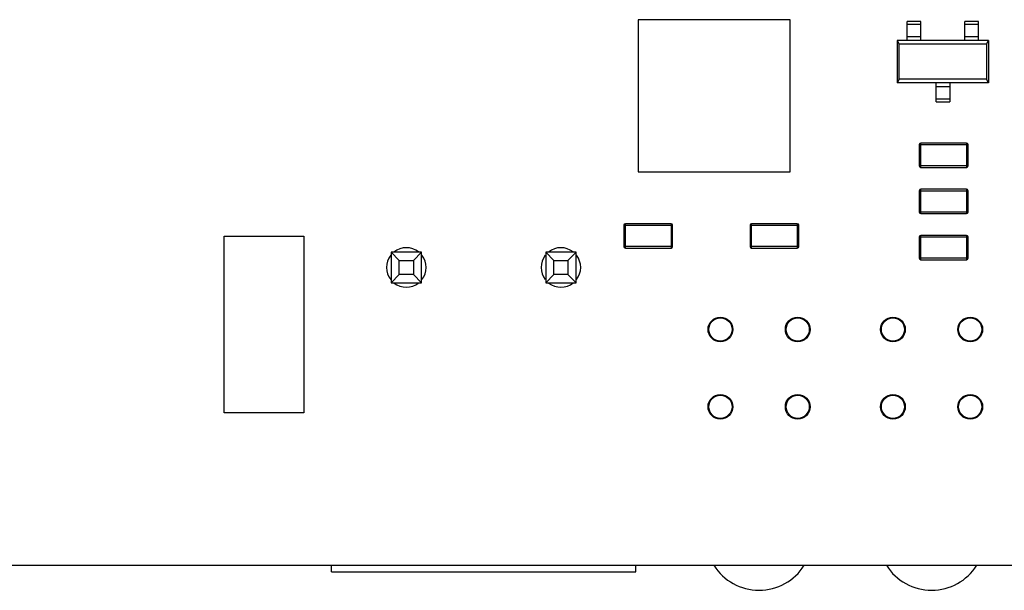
# Model space of a CAD drawing. Header units: millimetres. Extents: x 519 to 938, y 319 to 504.
# Tile 36 of 56: x 793 to 825, y 369 to 388. Entities that reach past the tile are written whole.
import ezdxf

# ---------------------------------------------------------------- set-up
doc = ezdxf.new("R2010")
doc.units = ezdxf.units.MM
doc.header["$LTSCALE"] = 30.734
doc.layers.get('0').update_dxf_attribs({"linetype": 'CONTINUOUS'})

msp = doc.modelspace()

# ---------------------------------------------------------------- linework, layer by layer
at = {"linetype": 'Continuous'}
for p, q in [((813.433, 387.524), (813.433, 382.524)), ((818.433, 387.524), (813.433, 387.524)), ((818.433, 382.524), (818.433, 387.524)), ((822.724, 387.466), (822.274, 387.466)), ((822.274, 386.846), (822.274, 387.466)), ((822.274, 387.383), (822.724, 387.383)), ((822.724, 386.846), (822.724, 387.466)), ((824.624, 387.466), (824.174, 387.466)), ((824.174, 386.846), (824.174, 387.466)), ((824.174, 387.383), (824.624, 387.383)), ((824.624, 386.846), (824.624, 387.466)), ((821.949, 386.846), (822.014, 386.723)), ((824.949, 386.846), (821.949, 386.846)), ((821.949, 386.846), (821.949, 385.446)), ((824.885, 386.723), (822.014, 386.723)), ((822.014, 385.57), (822.014, 386.723)), ((822.724, 386.96), (822.274, 386.96)), ((824.624, 386.96), (824.174, 386.96)), ((824.885, 386.723), (824.949, 386.846)), ((824.885, 386.723), (824.885, 385.57)), ((824.949, 386.846), (824.949, 385.446)), ((822.014, 385.57), (821.949, 385.446)), ((824.949, 385.446), (821.949, 385.446)), ((824.885, 385.57), (822.014, 385.57)), ((823.224, 384.826), (823.224, 385.446)), ((823.674, 385.446), (823.674, 384.826)), ((824.949, 385.446), (824.885, 385.57)), ((823.224, 385.332), (823.674, 385.332)), ((823.674, 384.91), (823.224, 384.91)), ((823.224, 384.826), (823.674, 384.826)), ((824.224, 383.473), (822.724, 383.473)), ((822.724, 382.673), (822.724, 383.473)), ((824.224, 383.473), (824.224, 382.673)), ((822.674, 383.423), (824.274, 383.423)), ((822.674, 383.423), (822.674, 382.723)), ((824.274, 382.723), (824.274, 383.423)), ((813.433, 382.524), (818.433, 382.524)), ((824.274, 382.723), (822.674, 382.723)), ((822.724, 382.673), (824.224, 382.673)), ((822.674, 381.905), (824.274, 381.905)), ((822.674, 381.905), (822.674, 381.205)), ((824.224, 381.955), (822.724, 381.955)), ((822.724, 381.155), (822.724, 381.955)), ((824.224, 381.955), (824.224, 381.155)), ((824.274, 381.205), (824.274, 381.905)), ((824.274, 381.205), (822.674, 381.205)), ((822.724, 381.155), (824.224, 381.155)), ((812.964, 380.772), (814.564, 380.772)), ((812.964, 380.772), (812.964, 380.072)), ((814.514, 380.822), (813.014, 380.822)), ((813.014, 380.022), (813.014, 380.822)), ((814.514, 380.822), (814.514, 380.022)), ((814.564, 380.072), (814.564, 380.772)), ((817.114, 380.772), (818.714, 380.772)), ((817.114, 380.772), (817.114, 380.072)), ((818.664, 380.822), (817.164, 380.822)), ((817.164, 380.022), (817.164, 380.822)), ((818.664, 380.822), (818.664, 380.022)), ((818.714, 380.072), (818.714, 380.772)), ((799.826, 374.609), (799.826, 380.409)), ((799.826, 380.409), (802.446, 380.409)), ((802.446, 380.409), (802.446, 374.609)), ((822.674, 380.388), (824.274, 380.388)), ((822.674, 380.388), (822.674, 379.688)), ((824.224, 380.438), (822.724, 380.438)), ((822.724, 379.638), (822.724, 380.438)), ((824.224, 380.438), (824.224, 379.638)), ((824.274, 379.688), (824.274, 380.388)), ((805.583, 379.616), (805.315, 379.884)), ((805.315, 379.884), (805.315, 378.884)), ((806.315, 379.884), (805.315, 379.884)), ((806.315, 379.884), (806.047, 379.616)), ((806.315, 378.884), (806.315, 379.884)), ((810.663, 379.616), (810.395, 379.884)), ((811.395, 379.884), (810.395, 379.884)), ((810.395, 379.884), (810.395, 378.884)), ((811.395, 379.884), (811.127, 379.616)), ((811.395, 378.884), (811.395, 379.884)), ((814.564, 380.072), (812.964, 380.072)), ((813.014, 380.022), (814.514, 380.022)), ((818.714, 380.072), (817.114, 380.072)), ((817.164, 380.022), (818.664, 380.022)), ((805.583, 379.152), (805.583, 379.616)), ((805.583, 379.616), (806.047, 379.616)), ((806.047, 379.616), (806.047, 379.152)), ((810.663, 379.616), (811.127, 379.616)), ((810.663, 379.152), (810.663, 379.616)), ((811.127, 379.616), (811.127, 379.152)), ((824.274, 379.688), (822.674, 379.688)), ((822.724, 379.638), (824.224, 379.638)), ((805.315, 378.884), (805.583, 379.152)), ((806.047, 379.152), (805.583, 379.152)), ((806.047, 379.152), (806.315, 378.884)), ((810.395, 378.884), (810.663, 379.152)), ((811.127, 379.152), (810.663, 379.152)), ((811.127, 379.152), (811.395, 378.884)), ((805.315, 378.884), (806.315, 378.884)), ((810.395, 378.884), (811.395, 378.884)), ((802.446, 374.609), (799.826, 374.609)), ((770.756, 369.601), (899.12, 369.601)), ((803.355, 369.384), (803.355, 369.601)), ((813.355, 369.384), (813.355, 369.601)), ((803.355, 369.384), (813.355, 369.384))]:
    msp.add_line(p, q, dxfattribs=at)
for centre, radius in [((816.137, 377.347), 0.406), ((816.137, 377.348), 0.381), ((818.677, 377.347), 0.406), ((818.677, 377.348), 0.381), ((821.807, 377.347), 0.406), ((821.807, 377.348), 0.381), ((824.347, 377.347), 0.406), ((824.347, 377.348), 0.381), ((816.137, 374.807), 0.406), ((816.137, 374.807), 0.381), ((818.677, 374.807), 0.406), ((818.677, 374.807), 0.381), ((821.807, 374.807), 0.406), ((821.807, 374.807), 0.381), ((824.347, 374.807), 0.406), ((824.347, 374.807), 0.381)]:
    msp.add_circle(centre, radius, dxfattribs=at)
for centre, radius, start, end in [((822.724, 383.423), 0.05, 90, 180), ((824.224, 383.423), 0.05, 0, 90), ((822.724, 382.723), 0.05, 180, 270), ((824.224, 382.723), 0.05, 270, 0), ((822.724, 381.905), 0.05, 90, 180), ((824.224, 381.905), 0.05, 0, 90), ((822.724, 381.205), 0.05, 180, 270), ((824.224, 381.205), 0.05, 270, 0), ((813.014, 380.772), 0.05, 90, 180), ((814.514, 380.772), 0.05, 0, 90), ((817.164, 380.772), 0.05, 90, 180), ((818.664, 380.772), 0.05, 0, 90), ((822.724, 380.388), 0.05, 90, 180), ((824.224, 380.388), 0.05, 0, 90), ((805.815, 379.384), 0.65, 51.7622, 128.6414), ((810.895, 379.384), 0.65, 51.7622, 128.6414), ((813.014, 380.072), 0.05, 180, 270), ((814.514, 380.072), 0.05, 270, 0), ((817.164, 380.072), 0.05, 180, 270), ((818.664, 380.072), 0.05, 270, 0), ((805.815, 379.384), 0.65, 142.0458, 217.9273), ((805.815, 379.384), 0.65, 322.0458, 37.9273), ((810.895, 379.384), 0.65, 142.0458, 217.9273), ((810.895, 379.384), 0.65, 322.0458, 37.9273), ((822.724, 379.688), 0.05, 180, 270), ((824.224, 379.688), 0.05, 270, 0), ((805.815, 379.384), 0.65, 231.7622, 308.6414), ((810.895, 379.384), 0.65, 231.7622, 308.6414), ((817.407, 370.528), 1.75, 211.9948, 328.0052), ((823.077, 370.528), 1.75, 211.9948, 328.0052)]:
    msp.add_arc(centre, radius, start, end, dxfattribs=at)

doc.saveas('drawing.dxf')
